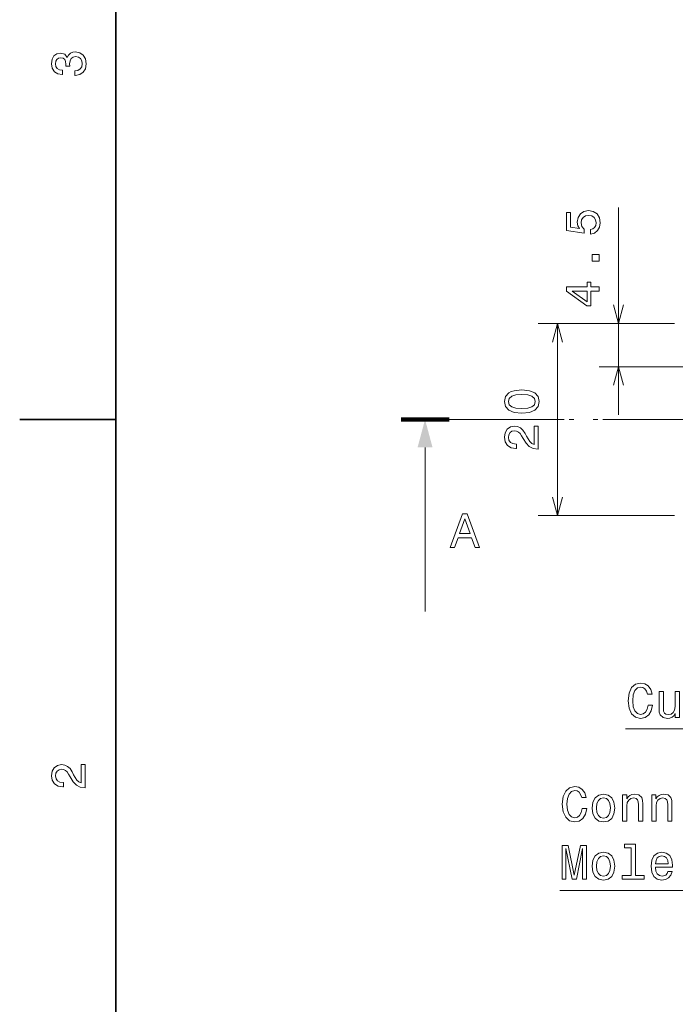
# Model space of a CAD drawing. Extents: x 0 to 420, y 0 to 297.
# Tile 3 of 30: x 0 to 68, y 88 to 190. Entities that reach past the tile are written whole.
import ezdxf

# ---------------------------------------------------------------- set-up
doc = ezdxf.new("R2010")
doc.units = 0
doc.linetypes.add('DASHDOT', pattern=[18.5, 12, -3, 0.5, -3])

msp = doc.modelspace()

# ---------------------------------------------------------------- linework, layer by layer
at = {"color": 7, "lineweight": 35}
for p, q in [((10, 287), (10, 10)), ((10, 148.5), (0, 148.5))]:
    msp.add_line(p, q, dxfattribs=at)
at = {"color": 7, "lineweight": 13}
for p, q in [((62.349289, 149), (62.349289, 170.572617)), ((68.173004, 158.5), (53.992657, 158.5)), ((55.992657, 138.5), (55.992657, 158.5)), ((68.173004, 158.5), (60.349289, 158.5)), ((87.07, 154), (60.349289, 154)), ((42.2076, 145.602219), (42.2076, 128.5)), ((68.173004, 138.5), (53.992657, 138.5))]:
    msp.add_line(p, q, dxfattribs=at)
at = {"color": 7, "lineweight": 100}
msp.add_line((39.7076, 148.5), (44.7076, 148.5), dxfattribs=at)
at = {"color": 7, "linetype": 'DASHDOT', "lineweight": 13}
for p, q in [((42.2076, 148.5), (377.792389, 148.5)), ((44.7076, 148.5), (375.292389, 148.5))]:
    msp.add_line(p, q, dxfattribs=at)
at = {"color": 7, "lineweight": 13}
for points in [[(5.733789, 184.329117), (5.769093, 184.329117), (6.253242, 184.409805), (6.616354, 184.646835), (6.848343, 185.020035), (6.934078, 185.514282), (6.848343, 186.038773), (6.626441, 186.432144), (6.273415, 186.684311), (5.819525, 186.775085), (5.521974, 186.734741), (5.2799, 186.623795), (5.0933, 186.44223), (4.957133, 186.20015), (4.684798, 186.527969), (4.251081, 186.643967), (3.857709, 186.568314), (3.560158, 186.351456), (3.373559, 185.998428), (3.307997, 185.514282), (3.388689, 185.060394), (3.610591, 184.712402), (3.963617, 184.485458), (4.432637, 184.409805), (4.467939, 184.409805), (4.467939, 184.858658), (4.145173, 184.899002), (3.913184, 185.030121), (3.771974, 185.241943), (3.721542, 185.53949), (3.761888, 185.801743), (3.867795, 185.993378), (4.039265, 186.109375), (4.271254, 186.15477), (4.518372, 186.109375), (4.684798, 185.988342), (4.785663, 185.77652), (4.815922, 185.489059), (4.810879, 185.292374), (5.209294, 185.292374), (5.199208, 185.53949), (5.244596, 185.857224), (5.365634, 186.094254), (5.56232, 186.235458), (5.819525, 186.285889), (6.112032, 186.230423), (6.328891, 186.084167), (6.465058, 185.852173), (6.510447, 185.54454), (6.460014, 185.226807), (6.308718, 184.994827), (6.066643, 184.848572), (5.733789, 184.793091)], [(59.436462, 167.803894), (59.85001, 167.914841), (60.172775, 168.161957), (60.374504, 168.52507), (60.450153, 168.989044), (60.359375, 169.498413), (60.112259, 169.896835), (59.718887, 170.148987), (59.214561, 170.244812), (58.745544, 170.159073), (58.377388, 169.917007), (58.140354, 169.538757), (58.054619, 169.049561), (58.115139, 168.671326), (58.281567, 168.378815), (57.338482, 168.520035), (57.338482, 170.053177), (56.924938, 170.053177), (56.924938, 168.182129), (58.780846, 167.904755), (58.780846, 168.308212), (58.543816, 168.600723), (58.458076, 168.973923), (58.513554, 169.296692), (58.674938, 169.543808), (58.922058, 169.70015), (59.239777, 169.755615), (59.557503, 169.70015), (59.804619, 169.538757), (59.96096, 169.291641), (60.016434, 168.973923), (59.981133, 168.706635), (59.865139, 168.499863), (59.683582, 168.348557), (59.436462, 168.272919)], [(60.349289, 164.970612), (60.349289, 165.666565), (59.597847, 165.666565), (59.597847, 164.970612)], [(60.349289, 161.85994), (60.349289, 162.313828), (59.481853, 162.313828), (59.481853, 162.81311), (59.078396, 162.81311), (59.078396, 162.313828), (56.924938, 162.313828), (56.924938, 161.854904), (59.038048, 160.321762), (59.481853, 160.321762), (59.481853, 161.85994)], [(59.078396, 160.745392), (57.509953, 161.85994), (59.078396, 161.85994)], [(52.283005, 149.152588), (53.074791, 149.228241), (53.639633, 149.465271), (53.982571, 149.843521), (54.093521, 150.368011), (53.982571, 150.887466), (53.639633, 151.265701), (53.074791, 151.497696), (52.283005, 151.578384), (51.496262, 151.497696), (51.183578, 151.401871), (50.926376, 151.265701), (50.583435, 150.887466), (50.467442, 150.368011), (50.583435, 149.843521), (50.931419, 149.465271), (51.496262, 149.228241)], [(52.283005, 149.636749), (51.672771, 149.677094), (51.234009, 149.803177), (50.976807, 150.030121), (50.886028, 150.368011), (50.976807, 150.700867), (51.234009, 150.927811), (51.672771, 151.053894), (52.283005, 151.094238), (52.898277, 151.053894), (53.337036, 150.927811), (53.594242, 150.700867), (53.679977, 150.368011), (53.594242, 150.030121), (53.337036, 149.803177), (52.898277, 149.677094)], [(53.992657, 145.401443), (53.992657, 147.807068), (53.558937, 147.807068), (53.558937, 145.905762), (53.321907, 146.011673), (53.125221, 146.193222), (52.767151, 146.753021), (52.615856, 147.050583), (52.398994, 147.383423), (52.146835, 147.620468), (51.849285, 147.756622), (51.511391, 147.807068), (51.087757, 147.721329), (50.754906, 147.484299), (50.543091, 147.121185), (50.467442, 146.652161), (50.553177, 146.168015), (50.790207, 145.79985), (51.168449, 145.56282), (51.667728, 145.482132), (51.738335, 145.482132), (51.738335, 145.941071), (51.69799, 145.941071), (51.355049, 145.98645), (51.102886, 146.12262), (50.941505, 146.339478), (50.886028, 146.626938), (50.936462, 146.919449), (51.062542, 147.136307), (51.259228, 147.277527), (51.506348, 147.327957), (51.738335, 147.292648), (51.93502, 147.196823), (52.106491, 147.035446), (52.257786, 146.813538), (52.41917, 146.515991), (52.73185, 146.021759), (53.064705, 145.673782), (53.468163, 145.46701), (53.977528, 145.401443)], [(44.817471, 135.166794), (45.281448, 135.166794), (45.649601, 136.195618), (47.046577, 136.195618), (47.414734, 135.166794), (47.888794, 135.166794), (46.607815, 138.671844), (46.093407, 138.671844)], [(45.810986, 136.624283), (46.350613, 138.167511), (46.890236, 136.624283)], [(65.42218, 118.770798), (65.32132, 118.347168), (65.154892, 118.044571), (64.922897, 117.857971), (64.650566, 117.797455), (64.322754, 117.888229), (64.065552, 118.160568), (63.894081, 118.60437), (63.838608, 119.219643), (63.894081, 119.829872), (64.060509, 120.278717), (64.317711, 120.551056), (64.650566, 120.646873), (64.892639, 120.596443), (65.099411, 120.455231), (65.260796, 120.228287), (65.37175, 119.915611), (65.850853, 119.915611), (65.699554, 120.394714), (65.437309, 120.757828), (65.079239, 120.984772), (64.650566, 121.06546), (64.115982, 120.939384), (63.707481, 120.586357), (63.445236, 120.006386), (63.354458, 119.219643), (63.445236, 118.432899), (63.707481, 117.852928), (64.115982, 117.494858), (64.650566, 117.373825), (65.119583, 117.469643), (65.497826, 117.736931), (65.765121, 118.175697), (65.906326, 118.770798)], [(68.68515, 120.177856), (68.241348, 120.177856), (68.241348, 118.614456), (68.19091, 118.251343), (68.044662, 117.989098), (67.817711, 117.827713), (67.520164, 117.777283), (67.283134, 117.817627), (67.131836, 117.93866), (67.046097, 118.145432), (67.025925, 118.437943), (67.025925, 120.177856), (66.582123, 120.177856), (66.582123, 118.397598), (66.597252, 118.039528), (66.693077, 117.741974), (66.98558, 117.469643), (67.454605, 117.373825), (67.706764, 117.409126), (67.923622, 117.499901), (68.110222, 117.656242), (68.26152, 117.883186), (68.26152, 117.469643), (68.68515, 117.469643)], [(6.833213, 110.169449), (6.833213, 112.575073), (6.399496, 112.575073), (6.399496, 110.673775), (6.162464, 110.779686), (5.965778, 110.961243), (5.607709, 111.521034), (5.456412, 111.818588), (5.239553, 112.151443), (4.987392, 112.388474), (4.689841, 112.524643), (4.351945, 112.575073), (3.928314, 112.489334), (3.595461, 112.252304), (3.383646, 111.889191), (3.307997, 111.420174), (3.393732, 110.93602), (3.630764, 110.567871), (4.009006, 110.330833), (4.508286, 110.250145), (4.578891, 110.250145), (4.578891, 110.709076), (4.538545, 110.709076), (4.195605, 110.754471), (3.943444, 110.890633), (3.782061, 111.107491), (3.726585, 111.394958), (3.777017, 111.687462), (3.903098, 111.90432), (4.099784, 112.045532), (4.346902, 112.095963), (4.578891, 112.060661), (4.775577, 111.964844), (4.947046, 111.803459), (5.098343, 111.581558), (5.259727, 111.284004), (5.572406, 110.789772), (5.90526, 110.441788), (6.308718, 110.235016), (6.818084, 110.169449)], [(58.565987, 108.001633), (58.465122, 107.578003), (58.298695, 107.275406), (58.066708, 107.088806), (57.794373, 107.02829), (57.466564, 107.119064), (57.209358, 107.391403), (57.037888, 107.835205), (56.982414, 108.450478), (57.037888, 109.060707), (57.204315, 109.509552), (57.461521, 109.781891), (57.794373, 109.877708), (58.036449, 109.827278), (58.243221, 109.686066), (58.404602, 109.459122), (58.515556, 109.146446), (58.994659, 109.146446), (58.843365, 109.625549), (58.581116, 109.988663), (58.223045, 110.215607), (57.794373, 110.296295), (57.259792, 110.170219), (56.851288, 109.817192), (56.589043, 109.237221), (56.498264, 108.450478), (56.589043, 107.663734), (56.851288, 107.083763), (57.259792, 106.725693), (57.794373, 106.60466), (58.263393, 106.700478), (58.641636, 106.967766), (58.908928, 107.406532), (59.050137, 108.001633)], [(59.609936, 108.052063), (59.690628, 107.43679), (59.922615, 106.982895), (60.290771, 106.700478), (60.785007, 106.60466), (61.2742, 106.700478), (61.642357, 106.977852), (61.874344, 107.431747), (61.960079, 108.052063), (61.874344, 108.667336), (61.642357, 109.126266), (61.2742, 109.403648), (60.785007, 109.504509), (60.290771, 109.403648), (59.922615, 109.121223), (59.690628, 108.667336)], [(60.063824, 108.057106), (60.109215, 108.510994), (60.250423, 108.838806), (60.477371, 109.040535), (60.785007, 109.111137), (61.087601, 109.040535), (61.314545, 108.843849), (61.455757, 108.510994), (61.506187, 108.057106), (61.455757, 107.598175), (61.314545, 107.26532), (61.087601, 107.063591), (60.785007, 106.998032), (60.477371, 107.063591), (60.250423, 107.26532), (60.109215, 107.598175)], [(62.777081, 106.700478), (63.220886, 106.700478), (63.220886, 108.263878), (63.266273, 108.621948), (63.412529, 108.884193), (63.639473, 109.045578), (63.942066, 109.106094), (64.184143, 109.055664), (64.335442, 108.919495), (64.411087, 108.692551), (64.436302, 108.389961), (64.436302, 106.700478), (64.880112, 106.700478), (64.880112, 108.480736), (64.859932, 108.838806), (64.769157, 109.13636), (64.471603, 109.408691), (64.007629, 109.504509), (63.750423, 109.469208), (63.533566, 109.37339), (63.346966, 109.212006), (63.200714, 108.995148), (63.200714, 109.408691), (62.777081, 109.408691)], [(65.813103, 106.700478), (66.256912, 106.700478), (66.256912, 108.263878), (66.302299, 108.621948), (66.448555, 108.884193), (66.675499, 109.045578), (66.978088, 109.106094), (67.220169, 109.055664), (67.37146, 108.919495), (67.447113, 108.692551), (67.472328, 108.389961), (67.472328, 106.700478), (67.91613, 106.700478), (67.91613, 108.480736), (67.895958, 108.838806), (67.805176, 109.13636), (67.507629, 109.408691), (67.043655, 109.504509), (66.786446, 109.469208), (66.569588, 109.37339), (66.382988, 109.212006), (66.23674, 108.995148), (66.23674, 109.408691), (65.813103, 109.408691)], [(56.488178, 100.653648), (56.876507, 100.653648), (56.876507, 103.830879), (57.532124, 100.653648), (57.965843, 100.653648), (58.616421, 103.830879), (58.616421, 100.653648), (59.009792, 100.653648), (59.009792, 104.153648), (58.394516, 104.153648), (57.748985, 101.067192), (57.108494, 104.153648), (56.488178, 104.153648)], [(63.659645, 103.901489), (63.659645, 101.026848), (62.746822, 101.026848), (62.746822, 100.653648), (65.01123, 100.653648), (65.01123, 101.026848), (64.103455, 101.026848), (64.103455, 104.274689), (62.96368, 104.274689), (62.96368, 103.901489)], [(59.609936, 102.005234), (59.690628, 101.389961), (59.922615, 100.936066), (60.290771, 100.653648), (60.785007, 100.557831), (61.2742, 100.653648), (61.642357, 100.931023), (61.874344, 101.384918), (61.960079, 102.005234), (61.874344, 102.620506), (61.642357, 103.079437), (61.2742, 103.356819), (60.785007, 103.45768), (60.290771, 103.356819), (59.922615, 103.074394), (59.690628, 102.620506)], [(60.063824, 102.010277), (60.109215, 102.464165), (60.250423, 102.791977), (60.477371, 102.993706), (60.785007, 103.064308), (61.087601, 102.993706), (61.314545, 102.79702), (61.455757, 102.464165), (61.506187, 102.010277), (61.455757, 101.551346), (61.314545, 101.218491), (61.087601, 101.016762), (60.785007, 100.951202), (60.477371, 101.016762), (60.250423, 101.218491), (60.109215, 101.551346)], [(66.201431, 101.87915), (67.976654, 101.87915), (67.981689, 102.085922), (67.901001, 102.665894), (67.6791, 103.099617), (67.326073, 103.361862), (66.857056, 103.45768), (66.398117, 103.356819), (66.04509, 103.074394), (65.818146, 102.615463), (65.737457, 102.010277), (65.813103, 101.389961), (66.040054, 100.936066), (66.388031, 100.653648), (66.841927, 100.557831), (67.235298, 100.62339), (67.55806, 100.794861), (67.79509, 101.067192), (67.931259, 101.430305), (67.4925, 101.430305), (67.401718, 101.228577), (67.270599, 101.077278), (66.8974, 100.956245), (66.609932, 101.011719), (66.393074, 101.188232), (66.251869, 101.475693), (66.201431, 101.864021)], [(66.201431, 102.25235), (66.256912, 102.600334), (66.393074, 102.857536), (66.599846, 103.013878), (66.872185, 103.069351), (67.139473, 103.013878), (67.346245, 102.857536), (67.472328, 102.600334), (67.517715, 102.25235)]]:
    msp.add_lwpolyline(points, close=True, dxfattribs=at)
for points in [[(61.83165, 160.431854), (62.349289, 158.5), (62.866928, 160.431854)], [(56.510292, 156.568146), (55.992657, 158.5), (55.475021, 156.568146)], [(62.866928, 152.068146), (62.349289, 154), (61.83165, 152.068146)], [(150, 148.5), (132.09552, 99.463448), (56.230972, 99.463448)], [(55.475021, 140.431854), (55.992657, 138.5), (56.510292, 140.431854)], [(130, 138.5), (120.735573, 116.279442), (63.087166, 116.279442)]]:
    msp.add_lwpolyline(points, dxfattribs=at)
msp.add_solid([(42.984058, 145.602219), (42.2076, 148.5), (41.431141, 145.602219)], dxfattribs=at)

doc.saveas('drawing.dxf')
